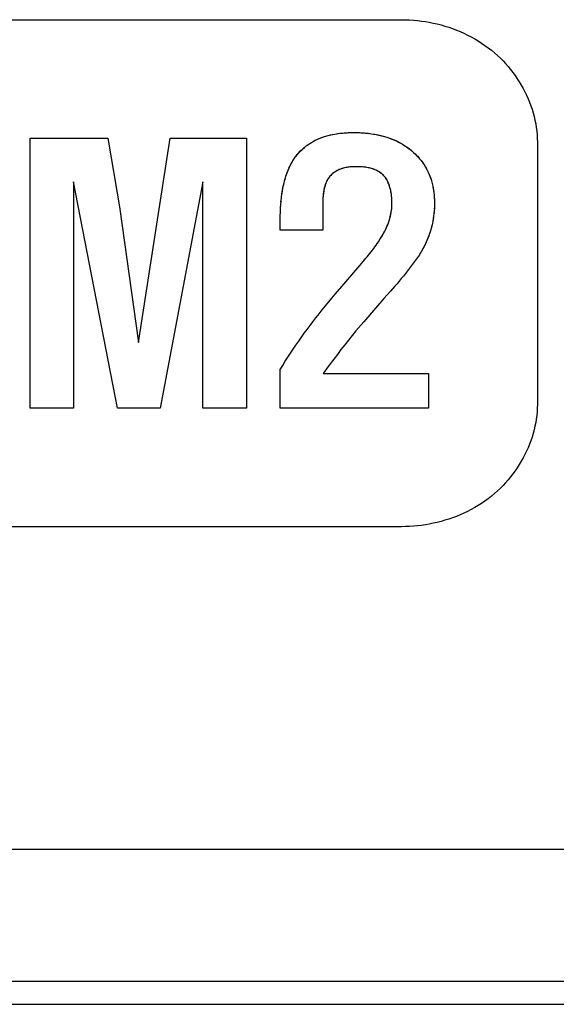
# Model space of a CAD drawing. Header units: millimetres. Extents: x 0 to 1682, y 0 to 1188.
# Tile 47 of 73: x 1272.26 to 1276.32, y 629.9 to 637.35. Entities that reach past the tile are written whole.
import ezdxf

# ---------------------------------------------------------------- set-up
doc = ezdxf.new("R2010")
doc.units = ezdxf.units.MM
doc.header["$LTSCALE"] = 92.51
doc.layers.add('PROCESSING_MODULE_COVER-SHAPE', color=7, linetype='CONTINUOUS')

msp = doc.modelspace()

# ---------------------------------------------------------------- linework, layer by layer
at = {"layer": 'PROCESSING_MODULE_COVER-SHAPE', "color": 7, "linetype": 'Continuous'}
for p, q in [((1269.673713, 637.353809), (1275.151418, 637.353809)), ((1272.338152, 636.457222), (1272.925541, 636.457222)), ((1272.338152, 634.412212), (1272.338152, 636.457222)), ((1272.925541, 636.457222), (1273.015113, 635.937702)), ((1273.158429, 634.910718), (1273.398208, 636.457222)), ((1273.398208, 636.457222), (1273.976296, 636.457222)), ((1273.976296, 636.457222), (1273.976296, 634.412212)), ((1276.180125, 636.427078), (1276.180125, 634.442012)), ((1274.763207, 636.238888), (1274.751633, 636.237683)), ((1272.998577, 634.412212), (1272.667158, 636.125804)), ((1272.667158, 636.125804), (1272.667158, 634.412212)), ((1273.647289, 636.125804), (1273.322761, 634.412212)), ((1273.647289, 634.412212), (1273.647289, 636.125804)), ((1274.605153, 636.163831), (1274.597093, 636.153235)), ((1274.608471, 636.168179), (1274.605153, 636.163831)), ((1274.2381, 635.971377), (1274.239921, 635.990062)), ((1274.241349, 636.002961), (1274.242925, 636.01588)), ((1274.554436, 635.967214), (1274.554383, 635.95665)), ((1274.554396, 635.961914), (1274.554383, 635.761313)), ((1274.554608, 635.977906), (1274.554429, 635.965016)), ((1274.554747, 635.983291), (1274.554571, 635.973369)), ((1274.554923, 635.988698), (1274.554747, 635.983291)), ((1274.55514, 635.994124), (1274.554815, 635.981715)), ((1273.015113, 635.937702), (1273.158429, 634.910718)), ((1274.23271, 635.859847), (1274.233015, 635.878429)), ((1274.232611, 635.761313), (1274.232611, 635.841239)), ((1274.554383, 635.761313), (1274.232611, 635.761313)), ((1274.790634, 635.439754), (1274.851643, 635.511391)), ((1274.851643, 635.511391), (1274.871891, 635.535456)), ((1274.699228, 635.334198), (1274.790634, 635.439754)), ((1274.724431, 635.363308), (1274.74972, 635.392343)), ((1274.64915, 635.275691), (1274.699228, 635.334198)), ((1275.067528, 635.298397), (1275.017404, 635.242136)), ((1275.100664, 635.336181), (1275.067528, 635.298397)), ((1274.864827, 635.066557), (1274.805875, 634.997534)), ((1274.232611, 634.412212), (1274.232611, 634.706079)), ((1274.556795, 634.675418), (1275.356057, 634.675418)), ((1275.356057, 634.675418), (1275.356057, 634.412212)), ((1272.667158, 634.412212), (1272.338152, 634.412212)), ((1273.322761, 634.412212), (1272.998577, 634.412212)), ((1273.976296, 634.412212), (1273.647289, 634.412212)), ((1275.356057, 634.412212), (1274.232611, 634.412212)), ((1275.151418, 633.515626), (1269.673713, 633.515626)), ((1138.234153, 631.075036), (1297.814601, 631.075036)), ((1138.234153, 630.075188), (1297.814601, 630.075188)), ((1187.663268, 629.900333), (1287.354086, 629.900118))]:
    msp.add_line(p, q, dxfattribs=at)
for points in [[(1275.151418, 637.353809), (1275.181349, 637.353408), (1275.211364, 637.352205), (1275.241434, 637.350199), (1275.27153, 637.347391), (1275.30162, 637.34378), (1275.331676, 637.339366), (1275.361666, 637.334149), (1275.391562, 637.328129), (1275.421332, 637.321305), (1275.450947, 637.313677), (1275.480377, 637.305245), (1275.509592, 637.296009), (1275.538562, 637.285969), (1275.567256, 637.275125), (1275.595645, 637.263475), (1275.623699, 637.251021), (1275.651388, 637.237761), (1275.678681, 637.223696), (1275.70555, 637.208826), (1275.731962, 637.19315), (1275.75789, 637.176668), (1275.783302, 637.15938), (1275.808168, 637.141286), (1275.832459, 637.122385), (1275.856145, 637.102678), (1275.879195, 637.082163), (1275.899992, 637.062408), (1275.920198, 637.041987), (1275.939794, 637.020929), (1275.958762, 636.999262), (1275.977083, 636.977016), (1275.99474, 636.954219), (1276.011714, 636.9309), (1276.027987, 636.907088), (1276.04354, 636.882812), (1276.058356, 636.858101), (1276.072415, 636.832983), (1276.0857, 636.807488), (1276.098192, 636.781644), (1276.109873, 636.75548), (1276.120725, 636.729025), (1276.130729, 636.702308), (1276.139867, 636.675359), (1276.148121, 636.648204), (1276.155472, 636.620875), (1276.161903, 636.593398), (1276.167394, 636.565804), (1276.171929, 636.538121), (1276.175487, 636.510378), (1276.178051, 636.482604), (1276.179603, 636.454828), (1276.180125, 636.427078)], [(1274.527597, 636.454208), (1274.546966, 636.461881), (1274.566603, 636.468686), (1274.586475, 636.474673), (1274.606548, 636.479893), (1274.626789, 636.484398), (1274.647164, 636.488239)], [(1274.544191, 636.460842), (1274.560981, 636.466831), (1274.577947, 636.472208), (1274.595069, 636.477004), (1274.612325, 636.481253), (1274.629697, 636.484987)], [(1274.647164, 636.488239), (1274.670325, 636.49184), (1274.693591, 636.494701), (1274.716941, 636.496863), (1274.740352, 636.498372), (1274.763803, 636.499268), (1274.787272, 636.499597)], [(1274.667005, 636.491372), (1274.686928, 636.493956), (1274.706919, 636.496019), (1274.726962, 636.497588), (1274.747045, 636.498689), (1274.767153, 636.49935)], [(1274.787272, 636.499597), (1274.814935, 636.499297), (1274.842568, 636.498236), (1274.870148, 636.496382), (1274.897651, 636.493705), (1274.925054, 636.490172), (1274.949772, 636.4862), (1274.974355, 636.481444), (1274.998768, 636.475849), (1275.022976, 636.469358), (1275.046946, 636.461916)], [(1274.810329, 636.499397), (1274.833368, 636.498672), (1274.856375, 636.497404), (1274.879334, 636.495577), (1274.902232, 636.493171)], [(1274.925054, 636.490172), (1274.942715, 636.487418), (1274.960311, 636.484274), (1274.977831, 636.480716)], [(1274.995265, 636.476723), (1275.012603, 636.472274), (1275.029833, 636.467345), (1275.046946, 636.461916)], [(1274.271968, 636.156651), (1274.278396, 636.176968), (1274.28499, 636.19587), (1274.29219, 636.214518), (1274.300031, 636.232864), (1274.308548, 636.250859), (1274.317778, 636.268457), (1274.327754, 636.285609), (1274.338512, 636.302268), (1274.350089, 636.318385), (1274.361743, 636.333011), (1274.37411, 636.347098), (1274.387146, 636.360626), (1274.40081, 636.373578), (1274.415058, 636.385934), (1274.429849, 636.397677)], [(1274.429727, 636.397641), (1274.445139, 636.408787), (1274.460886, 636.419246), (1274.477048, 636.429037), (1274.493582, 636.438139), (1274.510446, 636.446536), (1274.527597, 636.454208)], [(1274.442817, 636.407207), (1274.456252, 636.416299), (1274.470002, 636.424903), (1274.48404, 636.433008), (1274.498338, 636.440602), (1274.512866, 636.447673)], [(1275.046946, 636.461916), (1275.066443, 636.455053), (1275.085718, 636.447509), (1275.104735, 636.439285), (1275.123455, 636.430382), (1275.141841, 636.420799), (1275.159856, 636.410537), (1275.177462, 636.399596), (1275.194623, 636.387976), (1275.211301, 636.375678), (1275.227458, 636.362701), (1275.243058, 636.349046), (1275.258044, 636.334739), (1275.272407, 636.319789), (1275.286118, 636.30423), (1275.299147, 636.288096), (1275.311465, 636.27142), (1275.323042, 636.254237), (1275.333849, 636.236579), (1275.343856, 636.218481), (1275.353034, 636.199976), (1275.361354, 636.181098), (1275.368645, 636.162297), (1275.375113, 636.143203), (1275.380786, 636.123849), (1275.385691, 636.104267), (1275.389857, 636.08449), (1275.393309, 636.064549), (1275.396076, 636.044479), (1275.398186, 636.02431), (1275.399665, 636.004076), (1275.400542, 635.983808), (1275.400844, 635.96354)], [(1275.063484, 636.456131), (1275.079874, 636.449854), (1275.096092, 636.443086), (1275.11211, 636.43583), (1275.127903, 636.42809), (1275.143446, 636.419868)], [(1275.158713, 636.411167), (1275.173677, 636.401989), (1275.188313, 636.392337), (1275.202594, 636.382214), (1275.216497, 636.371623), (1275.229993, 636.360566)], [(1274.350089, 636.318385), (1274.359983, 636.330939), (1274.370418, 636.343103), (1274.381366, 636.354864), (1274.3928, 636.366211), (1274.404689, 636.37713), (1274.417008, 636.387611)], [(1275.243058, 636.349046), (1275.254586, 636.338209), (1275.265764, 636.326956), (1275.276578, 636.315307), (1275.287012, 636.30328)], [(1274.298897, 636.229602), (1274.304286, 636.241305), (1274.30995, 636.252853)], [(1274.315896, 636.264238), (1274.322131, 636.275449), (1274.328661, 636.286479), (1274.335493, 636.297318), (1274.342633, 636.307956)], [(1275.297051, 636.290894), (1275.30668, 636.278167), (1275.315885, 636.265118), (1275.32465, 636.251765)], [(1274.275846, 636.169089), (1274.279959, 636.181427), (1274.284314, 636.193657), (1274.288918, 636.205769), (1274.293776, 636.217753)], [(1274.751633, 636.237683), (1274.740906, 636.236201), (1274.73025, 636.234359), (1274.719675, 636.232126), (1274.709195, 636.229467), (1274.698823, 636.22635), (1274.68857, 636.22274), (1274.679478, 636.219058), (1274.670529, 636.214959), (1274.661759, 636.210453), (1274.653206, 636.205548), (1274.644905, 636.200251), (1274.636894, 636.194571), (1274.629208, 636.188516), (1274.621885, 636.182093), (1274.61496, 636.175312), (1274.608471, 636.168179), (1274.602564, 636.160861)], [(1274.622895, 636.183176), (1274.617867, 636.178372), (1274.613055, 636.173372), (1274.608471, 636.168179)], [(1274.662989, 636.21122), (1274.65683, 636.207821), (1274.650792, 636.204218), (1274.644889, 636.200411), (1274.639135, 636.196402), (1274.633542, 636.192192), (1274.628124, 636.187783)], [(1274.68857, 636.22274), (1274.682059, 636.220174), (1274.675617, 636.217397), (1274.669255, 636.214412)], [(1274.721194, 636.232424), (1274.712937, 636.230425), (1274.704743, 636.228155), (1274.696619, 636.225599)], [(1274.754728, 636.238015), (1274.74628, 636.236947), (1274.737871, 636.23567), (1274.729507, 636.234167)], [(1274.853156, 636.239462), (1274.841375, 636.240206), (1274.829562, 636.240668), (1274.817726, 636.240879), (1274.805875, 636.24087), (1274.794987, 636.240685), (1274.784106, 636.240307), (1274.773245, 636.239703), (1274.762416, 636.238839)], [(1274.797326, 636.24074), (1274.788779, 636.240493), (1274.780239, 636.240112), (1274.771713, 636.239582)], [(1274.843022, 636.24008), (1274.833756, 636.240508), (1274.824474, 636.240774), (1274.815179, 636.24089)], [(1274.976198, 635.673009), (1274.993093, 635.69924), (1275.001304, 635.712433), (1275.009272, 635.72579), (1275.016961, 635.739316), (1275.024335, 635.753014), (1275.031357, 635.766886), (1275.037993, 635.780936), (1275.044204, 635.795167), (1275.049957, 635.809583), (1275.055214, 635.824186), (1275.059635, 635.837943), (1275.063598, 635.851848), (1275.067106, 635.865883), (1275.07016, 635.88003), (1275.072764, 635.894272), (1275.074921, 635.90859), (1275.076632, 635.922966), (1275.0779, 635.937385), (1275.078727, 635.951827), (1275.0791, 635.965217), (1275.079084, 635.978604), (1275.078667, 635.991979), (1275.077836, 636.005335), (1275.076577, 636.018663), (1275.074879, 636.031954), (1275.072729, 636.045201), (1275.070114, 636.058395), (1275.067022, 636.071528), (1275.063439, 636.084592), (1275.060731, 636.093375), (1275.057777, 636.102092), (1275.05456, 636.110713), (1275.051065, 636.11921), (1275.047274, 636.127551), (1275.043171, 636.135706), (1275.038739, 636.143647), (1275.033964, 636.151342), (1275.028827, 636.158762), (1275.023312, 636.165877), (1275.017404, 636.172657), (1275.011193, 636.178983), (1275.004615, 636.184959), (1274.997701, 636.19059), (1274.990482, 636.195882), (1274.982988, 636.200839), (1274.97525, 636.205466), (1274.9673, 636.209768), (1274.959168, 636.213749), (1274.950885, 636.217415), (1274.942482, 636.220769), (1274.93399, 636.223817), (1274.922678, 636.227385), (1274.911273, 636.230458), (1274.899784, 636.233066), (1274.888219, 636.23524), (1274.876587, 636.23701), (1274.864896, 636.238407), (1274.852268, 636.239475)], [(1274.888981, 636.235014), (1274.879851, 636.236463), (1274.870686, 636.23768), (1274.861491, 636.23868)], [(1274.925086, 636.226629), (1274.916129, 636.229141), (1274.907124, 636.231367), (1274.898073, 636.23332)], [(1274.952621, 636.216806), (1274.946461, 636.219306), (1274.940246, 636.221642), (1274.93399, 636.223817)], [(1274.976447, 636.20509), (1274.97064, 636.208284), (1274.964724, 636.211298), (1274.958713, 636.214138)], [(1274.998327, 636.190453), (1274.993086, 636.194399), (1274.987684, 636.198152), (1274.982133, 636.201714)], [(1275.017404, 636.172657), (1275.012944, 636.177415), (1275.008269, 636.181965), (1275.003392, 636.18631)], [(1275.034787, 636.150278), (1275.030808, 636.156162), (1275.026591, 636.161863), (1275.022126, 636.167367), (1275.017404, 636.172657)], [(1275.33296, 636.238128), (1275.3408, 636.224224), (1275.348156, 636.210071), (1275.355013, 636.19569), (1275.361354, 636.181098), (1275.367168, 636.166321), (1275.372466, 636.151366), (1275.377263, 636.13625), (1275.381572, 636.120986)], [(1274.236564, 635.952741), (1274.23887, 635.980907), (1274.24193, 636.008734), (1274.245711, 636.036492), (1274.250265, 636.064168), (1274.255642, 636.091747), (1274.261894, 636.119215)], [(1274.244656, 636.028809), (1274.246549, 636.041739), (1274.248611, 636.054661), (1274.250847, 636.067566), (1274.253266, 636.080445), (1274.255873, 636.093288), (1274.258675, 636.106086), (1274.261679, 636.118831)], [(1274.261679, 636.118831), (1274.266883, 636.138593), (1274.272372, 636.15786)], [(1274.264891, 636.131513), (1274.268319, 636.144123), (1274.271968, 636.156651)], [(1274.597093, 636.153235), (1274.594251, 636.148894), (1274.591535, 636.144469), (1274.588942, 636.139962), (1274.586469, 636.135376), (1274.584113, 636.130715), (1274.581872, 636.125983), (1274.579743, 636.121182), (1274.577724, 636.116316), (1274.57581, 636.111389), (1274.574001, 636.106403), (1274.572293, 636.101361), (1274.570683, 636.096269), (1274.569168, 636.091127), (1274.567747, 636.085941), (1274.566416, 636.080713), (1274.565172, 636.075447), (1274.564012, 636.070146), (1274.562935, 636.064813), (1274.561937, 636.059452), (1274.561015, 636.054066), (1274.560167, 636.048658), (1274.55939, 636.043232), (1274.558681, 636.037791), (1274.558038, 636.032338), (1274.557457, 636.026877), (1274.556937, 636.021411), (1274.556474, 636.015943), (1274.556065, 636.010477), (1274.555709, 636.005017), (1274.555402, 635.999564), (1274.55514, 635.994124)], [(1274.601971, 636.159388), (1274.598923, 636.154853), (1274.596005, 636.15023), (1274.593215, 636.145525), (1274.59055, 636.14074), (1274.588007, 636.13588), (1274.585583, 636.130948), (1274.583275, 636.125949), (1274.581081, 636.120887), (1274.578998, 636.115766), (1274.577023, 636.11059), (1274.575153, 636.105362), (1274.573385, 636.100088), (1274.571717, 636.094771), (1274.570145, 636.089414), (1274.568667, 636.084023), (1274.56728, 636.0786), (1274.565982, 636.073151), (1274.564768, 636.067679), (1274.563637, 636.062188), (1274.562586, 636.056683), (1274.561612, 636.051167), (1274.560712, 636.045644), (1274.559883, 636.040118), (1274.559123, 636.034594), (1274.558428, 636.029075), (1274.557796, 636.023565), (1274.556944, 636.015158), (1274.556227, 636.006776), (1274.555637, 635.998412), (1274.555169, 635.990061)], [(1275.051416, 636.118622), (1275.048495, 636.125202), (1275.045381, 636.131672), (1275.042064, 636.138018), (1275.038536, 636.144225)], [(1275.063439, 636.084592), (1275.061349, 636.0915), (1275.05911, 636.098371), (1275.056715, 636.105192), (1275.054153, 636.111947)], [(1275.385406, 636.105591), (1275.38878, 636.090077), (1275.391708, 636.074462), (1275.394202, 636.058759), (1275.396277, 636.042983)], [(1275.075143, 636.029734), (1275.073447, 636.040783), (1275.071435, 636.051798), (1275.069101, 636.062775), (1275.066438, 636.073707)], [(1275.397946, 636.02715), (1275.399224, 636.011274), (1275.400124, 635.99537), (1275.400659, 635.979454)], [(1274.23354, 635.896997), (1274.234711, 635.925103), (1274.236481, 635.953025)], [(1274.234297, 635.915563), (1274.235301, 635.934141), (1274.236564, 635.952741)], [(1275.079057, 635.962984), (1275.079118, 635.97414), (1275.078902, 635.98529), (1275.078403, 635.996429), (1275.077615, 636.007552)], [(1275.400844, 635.96354), (1275.400611, 635.944209), (1275.399876, 635.924914), (1275.398636, 635.905667), (1275.396888, 635.886477), (1275.394628, 635.867355)], [(1275.400731, 635.949722), (1275.400363, 635.935923), (1275.399737, 635.922147)], [(1274.232611, 635.841239), (1274.232827, 635.869196), (1274.23351, 635.897156)], [(1275.059216, 635.836561), (1275.062847, 635.849057), (1275.066109, 635.861661), (1275.069003, 635.874361), (1275.071531, 635.887142), (1275.073694, 635.899993), (1275.075493, 635.912899), (1275.076931, 635.925849), (1275.078008, 635.938829)], [(1275.398853, 635.908396), (1275.397709, 635.894675), (1275.396303, 635.880988)], [(1275.030209, 635.764561), (1275.035822, 635.776232), (1275.04115, 635.788028), (1275.046172, 635.799951), (1275.050867, 635.812003)], [(1275.394636, 635.867339), (1275.391852, 635.848313), (1275.388556, 635.829361), (1275.384739, 635.81051), (1275.380395, 635.791771), (1275.375522, 635.773155)], [(1275.38532, 635.813189), (1275.382324, 635.799783), (1275.379058, 635.786437)], [(1275.392705, 635.85373), (1275.390509, 635.840167), (1275.388048, 635.826652)], [(1274.991704, 635.697057), (1274.998592, 635.708017), (1275.00532, 635.719091), (1275.011866, 635.73028), (1275.01821, 635.741587)], [(1275.375522, 635.773155), (1275.370125, 635.754693), (1275.364207, 635.736379), (1275.357781, 635.718228), (1275.350859, 635.700255), (1275.343452, 635.682474)], [(1275.37172, 635.759955), (1275.36765, 635.746828), (1275.363318, 635.733779)], [(1274.871891, 635.535456), (1274.881941, 635.547551), (1274.891921, 635.5597), (1274.901817, 635.571913), (1274.911615, 635.584198), (1274.921299, 635.596566), (1274.930855, 635.609024), (1274.940268, 635.621583), (1274.949524, 635.634252), (1274.958607, 635.64704), (1274.967503, 635.659956), (1274.976198, 635.673009)], [(1275.343451, 635.682477), (1275.335572, 635.664901), (1275.327231, 635.64755), (1275.31844, 635.630437), (1275.309212, 635.613576), (1275.299558, 635.596981)], [(1275.33787, 635.669902), (1275.332052, 635.657439), (1275.326002, 635.645092)], [(1275.358728, 635.720814), (1275.353884, 635.707939), (1275.34879, 635.695158)], [(1275.299558, 635.596981), (1275.292981, 635.585926), (1275.286179, 635.575008), (1275.279181, 635.564209), (1275.272017, 635.553516), (1275.264718, 635.542912), (1275.257312, 635.532381), (1275.242636, 635.511998), (1275.22769, 635.491819), (1275.212493, 635.471832), (1275.197063, 635.452024), (1275.18142, 635.432381), (1275.165582, 635.41289), (1275.149569, 635.393537), (1275.133399, 635.37431), (1275.117091, 635.355196), (1275.100664, 635.336181)], [(1275.319723, 635.632868), (1275.31322, 635.620771), (1275.306496, 635.608807)], [(1274.502707, 635.096409), (1274.518614, 635.11676), (1274.534669, 635.136996), (1274.550846, 635.157134), (1274.575144, 635.187002), (1274.59964, 635.216708), (1274.624315, 635.246266), (1274.64915, 635.275691)], [(1275.017404, 635.242136), (1274.953977, 635.169472), (1274.864827, 635.066557)], [(1274.232611, 634.706079), (1274.251715, 634.7372), (1274.271116, 634.768146), (1274.290808, 634.798914), (1274.310788, 634.829502), (1274.331051, 634.85991), (1274.35159, 634.890134), (1274.372401, 634.920173), (1274.39348, 634.950024), (1274.414821, 634.979687), (1274.436419, 635.009159), (1274.458269, 635.038438), (1274.480367, 635.067522), (1274.502707, 635.096409)], [(1274.805875, 634.997534), (1274.777259, 634.962489), (1274.748871, 634.927253), (1274.720715, 634.891829), (1274.692792, 634.856218), (1274.665107, 634.820422), (1274.637662, 634.784442), (1274.610459, 634.748281), (1274.583503, 634.711939), (1274.556795, 634.675418)], [(1276.180125, 634.442012), (1276.179603, 634.414259), (1276.178052, 634.386479), (1276.175489, 634.358699), (1276.171931, 634.330951), (1276.167399, 634.303262), (1276.161909, 634.275661), (1276.15548, 634.248178), (1276.14813, 634.220842), (1276.139878, 634.19368), (1276.130742, 634.166723), (1276.120739, 634.14), (1276.109889, 634.113538), (1276.09821, 634.087368), (1276.085719, 634.061518), (1276.072435, 634.036017), (1276.058377, 634.010895), (1276.043562, 633.986179), (1276.028008, 633.9619), (1276.011735, 633.938086), (1275.99476, 633.914766), (1275.977101, 633.891968), (1275.958778, 633.869723), (1275.939807, 633.848059), (1275.920208, 633.827004), (1275.899998, 633.806589), (1275.879195, 633.786841), (1275.856146, 633.766342), (1275.83246, 633.746652), (1275.808169, 633.727769), (1275.783301, 633.709694), (1275.757888, 633.692426), (1275.731959, 633.675965), (1275.705545, 633.66031), (1275.678675, 633.645462), (1275.65138, 633.631419), (1275.623689, 633.618182), (1275.595633, 633.605749), (1275.567242, 633.594122), (1275.538546, 633.583298), (1275.509574, 633.573279), (1275.480358, 633.564063), (1275.450927, 633.555651), (1275.421311, 633.548041), (1275.391541, 633.541234), (1275.361646, 633.535229), (1275.331656, 633.530026), (1275.301602, 633.525624), (1275.271514, 633.522024), (1275.241421, 633.519224), (1275.211354, 633.517225), (1275.181343, 633.516025), (1275.151418, 633.515626)]]:
    msp.add_lwpolyline(points, dxfattribs=at)

doc.saveas('drawing.dxf')
